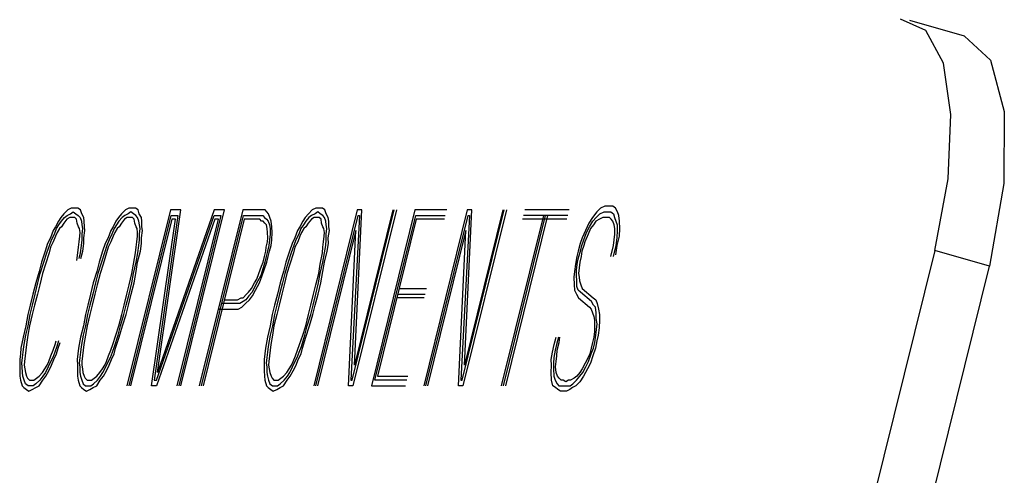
# Model space of a CAD drawing. Extents: x 990 to 4202, y -422 to 622.
# Tile 81 of 200: x 1476.356 to 1476.87, y -94.584 to -94.346. Entities that reach past the tile are written whole.
import ezdxf

# ---------------------------------------------------------------- set-up
doc = ezdxf.new("R2010")
doc.units = 0
doc.header["$MEASUREMENT"] = 0
doc.layers.add('SPILL-BUCKET', color=1, linetype='CONTINUOUS')

msp = doc.modelspace()

# ---------------------------------------------------------------- linework, layer by layer
at = {"layer": 'SPILL-BUCKET', "color": 8, "linetype": 'Continuous'}
for p, q in [((1476.829, -94.35173), (1476.81568, -94.34582)), ((1476.84915, -94.35479), (1476.82061, -94.34651)), ((1476.83808, -94.36886), (1476.829, -94.35173)), ((1476.84915, -94.35479), (1476.86271, -94.36733)), ((1476.86271, -94.36733), (1476.86987, -94.39411)), ((1476.84204, -94.39556), (1476.83808, -94.36886)), ((1476.84051, -94.42919), (1476.84204, -94.39556)), ((1476.86987, -94.39411), (1476.86968, -94.43157)), ((1476.83362, -94.46648), (1476.84051, -94.42919)), ((1476.86968, -94.43157), (1476.86216, -94.47475)), ((1476.38325, -94.4444), (1476.38147, -94.44538)), ((1476.3848, -94.4444), (1476.38325, -94.4444)), ((1476.38673, -94.4444), (1476.3848, -94.4444)), ((1476.38804, -94.44538), (1476.38673, -94.4444)), ((1476.41329, -94.4444), (1476.4115, -94.44538)), ((1476.41484, -94.4444), (1476.41329, -94.4444)), ((1476.41677, -94.4444), (1476.41484, -94.4444)), ((1476.41807, -94.44538), (1476.41677, -94.4444)), ((1476.51073, -94.4444), (1476.50894, -94.44538)), ((1476.51228, -94.4444), (1476.51073, -94.4444)), ((1476.51421, -94.4444), (1476.51228, -94.4444)), ((1476.51551, -94.44538), (1476.51421, -94.4444)), ((1476.65935, -94.4444), (1476.65733, -94.44635)), ((1476.66153, -94.44343), (1476.65935, -94.4444)), ((1476.66346, -94.44343), (1476.66153, -94.44343)), ((1476.66577, -94.44343), (1476.66346, -94.44343)), ((1476.66708, -94.4444), (1476.66577, -94.44343)), ((1476.66814, -94.44635), (1476.66708, -94.4444)), ((1476.3778, -94.44928), (1476.37655, -94.45123)), ((1476.37944, -94.44733), (1476.3778, -94.44928)), ((1476.37809, -94.45123), (1476.37973, -94.44928)), ((1476.38147, -94.44538), (1476.37944, -94.44733)), ((1476.37973, -94.44928), (1476.38113, -94.4483)), ((1476.38243, -94.44928), (1476.38103, -94.45025)), ((1476.38113, -94.4483), (1476.38292, -94.44733)), ((1476.38359, -94.44928), (1476.38243, -94.44928)), ((1476.38292, -94.44733), (1476.38432, -94.44635)), ((1476.38514, -94.44928), (1476.38359, -94.44928)), ((1476.38432, -94.44635), (1476.38562, -94.44733)), ((1476.38606, -94.45025), (1476.38514, -94.44928)), ((1476.38562, -94.44733), (1476.38693, -94.4483)), ((1476.38693, -94.4483), (1476.38784, -94.44928)), ((1476.38784, -94.44928), (1476.38852, -94.45123)), ((1476.38871, -94.44733), (1476.38804, -94.44538)), ((1476.38978, -94.44928), (1476.38871, -94.44733)), ((1476.39006, -94.45123), (1476.38978, -94.44928)), ((1476.40783, -94.44928), (1476.40658, -94.45123)), ((1476.40947, -94.44733), (1476.40783, -94.44928)), ((1476.40976, -94.44928), (1476.40812, -94.45123)), ((1476.4115, -94.44538), (1476.40947, -94.44733)), ((1476.41116, -94.4483), (1476.40976, -94.44928)), ((1476.41247, -94.44928), (1476.41107, -94.45025)), ((1476.41295, -94.44733), (1476.41116, -94.4483)), ((1476.43497, -94.44538), (1476.41228, -94.53703)), ((1476.41363, -94.44928), (1476.41247, -94.44928)), ((1476.41435, -94.44635), (1476.41295, -94.44733)), ((1476.41344, -94.53703), (1476.4354, -94.4483)), ((1476.41517, -94.44928), (1476.41363, -94.44928)), ((1476.41566, -94.44733), (1476.41435, -94.44635)), ((1476.41609, -94.45025), (1476.41517, -94.44928)), ((1476.41696, -94.4483), (1476.41566, -94.44733)), ((1476.41788, -94.44928), (1476.41696, -94.4483)), ((1476.41855, -94.45123), (1476.41788, -94.44928)), ((1476.41874, -94.44733), (1476.41807, -94.44538)), ((1476.41981, -94.44928), (1476.41874, -94.44733)), ((1476.4201, -94.45123), (1476.41981, -94.44928)), ((1476.43888, -94.4483), (1476.42652, -94.5341)), ((1476.42768, -94.5341), (1476.45781, -94.4483)), ((1476.45776, -94.44538), (1476.42826, -94.5302)), ((1476.42826, -94.5302), (1476.44038, -94.44538)), ((1476.44038, -94.44538), (1476.43497, -94.44538)), ((1476.4354, -94.4483), (1476.43888, -94.4483)), ((1476.46128, -94.4483), (1476.43932, -94.53703)), ((1476.44048, -94.53703), (1476.46317, -94.44538)), ((1476.47273, -94.44538), (1476.45004, -94.53703)), ((1476.4512, -94.53703), (1476.47316, -94.4483)), ((1476.46317, -94.44538), (1476.45776, -94.44538)), ((1476.45781, -94.4483), (1476.46128, -94.4483)), ((1476.48161, -94.44538), (1476.47273, -94.44538)), ((1476.47316, -94.4483), (1476.48089, -94.4483)), ((1476.48089, -94.4483), (1476.48205, -94.4483)), ((1476.48277, -94.44538), (1476.48161, -94.44538)), ((1476.48205, -94.4483), (1476.48321, -94.4483)), ((1476.48432, -94.44538), (1476.48277, -94.44538)), ((1476.48321, -94.4483), (1476.48412, -94.44928)), ((1476.48412, -94.44928), (1476.48504, -94.45025)), ((1476.48524, -94.44635), (1476.48432, -94.44538)), ((1476.48615, -94.44733), (1476.48524, -94.44635)), ((1476.48683, -94.44928), (1476.48615, -94.44733)), ((1476.4875, -94.45123), (1476.48683, -94.44928)), ((1476.50527, -94.44928), (1476.50402, -94.45123)), ((1476.50692, -94.44733), (1476.50527, -94.44928)), ((1476.5072, -94.44928), (1476.50556, -94.45123)), ((1476.50894, -94.44538), (1476.50692, -94.44733)), ((1476.5086, -94.4483), (1476.5072, -94.44928)), ((1476.50991, -94.44928), (1476.50851, -94.45025)), ((1476.51039, -94.44733), (1476.5086, -94.4483)), ((1476.53241, -94.44538), (1476.50972, -94.53703)), ((1476.51107, -94.44928), (1476.50991, -94.44928)), ((1476.51179, -94.44635), (1476.51039, -94.44733)), ((1476.51088, -94.53703), (1476.53284, -94.4483)), ((1476.51261, -94.44928), (1476.51107, -94.44928)), ((1476.5131, -94.44733), (1476.51179, -94.44635)), ((1476.51353, -94.45025), (1476.51261, -94.44928)), ((1476.5144, -94.4483), (1476.5131, -94.44733)), ((1476.51532, -94.44928), (1476.5144, -94.4483)), ((1476.51599, -94.45123), (1476.51532, -94.44928)), ((1476.51619, -94.44733), (1476.51551, -94.44538)), ((1476.51725, -94.44928), (1476.51619, -94.44733)), ((1476.51754, -94.45123), (1476.51725, -94.44928)), ((1476.53362, -94.4483), (1476.52899, -94.5341)), ((1476.52976, -94.5341), (1476.55172, -94.44538)), ((1476.55288, -94.44538), (1476.53019, -94.53703)), ((1476.53092, -94.5263), (1476.53473, -94.44538)), ((1476.55095, -94.44538), (1476.53092, -94.5263)), ((1476.53473, -94.44538), (1476.53241, -94.44538)), ((1476.53284, -94.4483), (1476.53362, -94.4483)), ((1476.56244, -94.44538), (1476.53976, -94.53703)), ((1476.54164, -94.5341), (1476.56288, -94.4483)), ((1476.57906, -94.44538), (1476.56244, -94.44538)), ((1476.56288, -94.4483), (1476.57833, -94.4483)), ((1476.58977, -94.44538), (1476.56708, -94.53703)), ((1476.56824, -94.53703), (1476.59021, -94.4483)), ((1476.59098, -94.4483), (1476.58635, -94.5341)), ((1476.58712, -94.5341), (1476.60909, -94.44538)), ((1476.61025, -94.44538), (1476.58756, -94.53703)), ((1476.60832, -94.44538), (1476.58828, -94.5263)), ((1476.58828, -94.5263), (1476.59209, -94.44538)), ((1476.59209, -94.44538), (1476.58977, -94.44538)), ((1476.59021, -94.4483), (1476.59098, -94.4483)), ((1476.62951, -94.4483), (1476.60755, -94.53703)), ((1476.60871, -94.53703), (1476.63067, -94.4483)), ((1476.60987, -94.53703), (1476.63183, -94.4483)), ((1476.64226, -94.4483), (1476.61908, -94.4483)), ((1476.64298, -94.44538), (1476.61981, -94.44538)), ((1476.65506, -94.44928), (1476.65317, -94.4522)), ((1476.65733, -94.44635), (1476.65506, -94.44928)), ((1476.65535, -94.45123), (1476.65699, -94.44928)), ((1476.65699, -94.44928), (1476.65901, -94.44733)), ((1476.66046, -94.44928), (1476.65868, -94.45025)), ((1476.65901, -94.44733), (1476.66119, -94.44635)), ((1476.66201, -94.44928), (1476.66046, -94.44928)), ((1476.66119, -94.44635), (1476.66273, -94.44635)), ((1476.66394, -94.44928), (1476.66201, -94.44928)), ((1476.66273, -94.44635), (1476.66466, -94.44635)), ((1476.66486, -94.45025), (1476.66394, -94.44928)), ((1476.66466, -94.44635), (1476.66597, -94.44733)), ((1476.66597, -94.44733), (1476.66664, -94.44928)), ((1476.66664, -94.44928), (1476.66732, -94.45123)), ((1476.66882, -94.4483), (1476.66814, -94.44635)), ((1476.66925, -94.45123), (1476.66882, -94.4483)), ((1476.37505, -94.45415), (1476.37379, -94.4561)), ((1476.37655, -94.45123), (1476.37505, -94.45415)), ((1476.37558, -94.45513), (1476.37683, -94.45318)), ((1476.37683, -94.45318), (1476.37809, -94.45123)), ((1476.37814, -94.45415), (1476.37713, -94.45513)), ((1476.37939, -94.4522), (1476.37814, -94.45415)), ((1476.38103, -94.45025), (1476.37939, -94.4522)), ((1476.38635, -94.4522), (1476.38606, -94.45025)), ((1476.38702, -94.45415), (1476.38635, -94.4522)), ((1476.38755, -94.45513), (1476.38702, -94.45415)), ((1476.38852, -94.45123), (1476.38881, -94.45318)), ((1476.38881, -94.45318), (1476.3891, -94.45513)), ((1476.39011, -94.45415), (1476.39006, -94.45123)), ((1476.3904, -94.4561), (1476.39011, -94.45415)), ((1476.40508, -94.45415), (1476.40383, -94.4561)), ((1476.40658, -94.45123), (1476.40508, -94.45415)), ((1476.40687, -94.45318), (1476.40561, -94.45513)), ((1476.40812, -94.45123), (1476.40687, -94.45318)), ((1476.40817, -94.45415), (1476.40716, -94.45513)), ((1476.40943, -94.4522), (1476.40817, -94.45415)), ((1476.41107, -94.45025), (1476.40943, -94.4522)), ((1476.4357, -94.45025), (1476.41421, -94.53703)), ((1476.41638, -94.4522), (1476.41609, -94.45025)), ((1476.41706, -94.45415), (1476.41638, -94.4522)), ((1476.41759, -94.45513), (1476.41706, -94.45415)), ((1476.41884, -94.45318), (1476.41855, -94.45123)), ((1476.41913, -94.45513), (1476.41884, -94.45318)), ((1476.42015, -94.45415), (1476.4201, -94.45123)), ((1476.42044, -94.4561), (1476.42015, -94.45415)), ((1476.42503, -94.53703), (1476.43763, -94.45025)), ((1476.4581, -94.45025), (1476.42773, -94.53703)), ((1476.43763, -94.45025), (1476.4357, -94.45025)), ((1476.43855, -94.53703), (1476.46003, -94.45025)), ((1476.47345, -94.45025), (1476.45197, -94.53703)), ((1476.46003, -94.45025), (1476.4581, -94.45025)), ((1476.48041, -94.45025), (1476.47345, -94.45025)), ((1476.48157, -94.45025), (1476.48041, -94.45025)), ((1476.48248, -94.45123), (1476.48157, -94.45025)), ((1476.48326, -94.45123), (1476.48248, -94.45123)), ((1476.48417, -94.4522), (1476.48326, -94.45123)), ((1476.48509, -94.45318), (1476.48417, -94.4522)), ((1476.48504, -94.45025), (1476.48596, -94.45123)), ((1476.48538, -94.45513), (1476.48509, -94.45318)), ((1476.48596, -94.45123), (1476.48664, -94.45318)), ((1476.48664, -94.45318), (1476.48692, -94.45513)), ((1476.48794, -94.45415), (1476.4875, -94.45123)), ((1476.48799, -94.45707), (1476.48794, -94.45415)), ((1476.50252, -94.45415), (1476.50127, -94.4561)), ((1476.50402, -94.45123), (1476.50252, -94.45415)), ((1476.50431, -94.45318), (1476.50305, -94.45513)), ((1476.50556, -94.45123), (1476.50431, -94.45318)), ((1476.50561, -94.45415), (1476.5046, -94.45513)), ((1476.50687, -94.4522), (1476.50561, -94.45415)), ((1476.50851, -94.45025), (1476.50687, -94.4522)), ((1476.51382, -94.4522), (1476.51353, -94.45025)), ((1476.5145, -94.45415), (1476.51382, -94.4522)), ((1476.51503, -94.45513), (1476.5145, -94.45415)), ((1476.51628, -94.45318), (1476.51599, -94.45123)), ((1476.51657, -94.45513), (1476.51628, -94.45318)), ((1476.51759, -94.45415), (1476.51754, -94.45123)), ((1476.51788, -94.4561), (1476.51759, -94.45415)), ((1476.56317, -94.45025), (1476.54289, -94.53215)), ((1476.57785, -94.45025), (1476.56317, -94.45025)), ((1476.64178, -94.45025), (1476.6186, -94.45025)), ((1476.65317, -94.4522), (1476.65143, -94.4561)), ((1476.65197, -94.45707), (1476.65346, -94.45415)), ((1476.65346, -94.45415), (1476.65535, -94.45123)), ((1476.65564, -94.45318), (1476.65399, -94.45513)), ((1476.65689, -94.45123), (1476.65564, -94.45318)), ((1476.65868, -94.45025), (1476.65689, -94.45123)), ((1476.66577, -94.45123), (1476.66486, -94.45025)), ((1476.66645, -94.45318), (1476.66577, -94.45123)), ((1476.66674, -94.45513), (1476.66645, -94.45318)), ((1476.66732, -94.45123), (1476.668, -94.45318)), ((1476.668, -94.45318), (1476.66804, -94.4561)), ((1476.66944, -94.45513), (1476.66925, -94.45123)), ((1476.37244, -94.46), (1476.37095, -94.46292)), ((1476.37379, -94.4561), (1476.37244, -94.46)), ((1476.37297, -94.46098), (1476.37447, -94.45805)), ((1476.375, -94.45903), (1476.37389, -94.46195)), ((1476.37447, -94.45805), (1476.37558, -94.45513)), ((1476.37587, -94.45707), (1476.375, -94.45903)), ((1476.37713, -94.45513), (1476.37587, -94.45707)), ((1476.38741, -94.46195), (1476.38775, -94.45903)), ((1476.38784, -94.45707), (1476.38755, -94.45513)), ((1476.38775, -94.45903), (1476.38784, -94.45707)), ((1476.3891, -94.45513), (1476.38876, -94.45805)), ((1476.38876, -94.45805), (1476.38881, -94.46098)), ((1476.38982, -94.46), (1476.3904, -94.4561)), ((1476.38987, -94.46292), (1476.38982, -94.46)), ((1476.40247, -94.46), (1476.40098, -94.46292)), ((1476.40383, -94.4561), (1476.40247, -94.46)), ((1476.4045, -94.45805), (1476.40301, -94.46098)), ((1476.40503, -94.45903), (1476.40392, -94.46195)), ((1476.40561, -94.45513), (1476.4045, -94.45805)), ((1476.4059, -94.45707), (1476.40503, -94.45903)), ((1476.40716, -94.45513), (1476.4059, -94.45707)), ((1476.41744, -94.46195), (1476.41778, -94.45903)), ((1476.41788, -94.45707), (1476.41759, -94.45513)), ((1476.41778, -94.45903), (1476.41788, -94.45707)), ((1476.41879, -94.45805), (1476.41913, -94.45513)), ((1476.41884, -94.46098), (1476.41879, -94.45805)), ((1476.41986, -94.46), (1476.42044, -94.4561)), ((1476.41991, -94.46292), (1476.41986, -94.46)), ((1476.48567, -94.45707), (1476.48538, -94.45513)), ((1476.48562, -94.46195), (1476.48572, -94.46)), ((1476.48572, -94.46), (1476.48567, -94.45707)), ((1476.48697, -94.45805), (1476.48664, -94.46098)), ((1476.48692, -94.45513), (1476.48697, -94.45805)), ((1476.48779, -94.46098), (1476.48799, -94.45707)), ((1476.49992, -94.46), (1476.49842, -94.46292)), ((1476.50127, -94.4561), (1476.49992, -94.46)), ((1476.50194, -94.45805), (1476.50045, -94.46098)), ((1476.50247, -94.45903), (1476.50136, -94.46195)), ((1476.50305, -94.45513), (1476.50194, -94.45805)), ((1476.50334, -94.45707), (1476.50247, -94.45903)), ((1476.5046, -94.45513), (1476.50334, -94.45707)), ((1476.53169, -94.4561), (1476.51165, -94.53703)), ((1476.51488, -94.46195), (1476.51522, -94.45903)), ((1476.51532, -94.45707), (1476.51503, -94.45513)), ((1476.51522, -94.45903), (1476.51532, -94.45707)), ((1476.51623, -94.45805), (1476.51657, -94.45513)), ((1476.51628, -94.46098), (1476.51623, -94.45805)), ((1476.5173, -94.46), (1476.51788, -94.4561)), ((1476.51735, -94.46292), (1476.5173, -94.46)), ((1476.52788, -94.53703), (1476.53169, -94.4561)), ((1476.58905, -94.4561), (1476.56902, -94.53703)), ((1476.58524, -94.53703), (1476.58905, -94.4561)), ((1476.6497, -94.46), (1476.64859, -94.46292)), ((1476.65143, -94.4561), (1476.6497, -94.46)), ((1476.65061, -94.46098), (1476.65197, -94.45707)), ((1476.65288, -94.45805), (1476.65115, -94.46195)), ((1476.65399, -94.45513), (1476.65288, -94.45805)), ((1476.66645, -94.46098), (1476.66679, -94.45805)), ((1476.66679, -94.45805), (1476.66674, -94.45513)), ((1476.66785, -94.46), (1476.66727, -94.4639)), ((1476.66804, -94.4561), (1476.66785, -94.46)), ((1476.66804, -94.4639), (1476.66925, -94.45903)), ((1476.66925, -94.45903), (1476.66944, -94.45513)), ((1476.37095, -94.46292), (1476.36959, -94.46683)), ((1476.37051, -94.4678), (1476.37186, -94.4639)), ((1476.37239, -94.46488), (1476.37167, -94.4678)), ((1476.37186, -94.4639), (1476.37297, -94.46098)), ((1476.37389, -94.46195), (1476.37239, -94.46488)), ((1476.38673, -94.4678), (1476.38707, -94.46488)), ((1476.38707, -94.46488), (1476.38741, -94.46195)), ((1476.38847, -94.4639), (1476.38789, -94.4678)), ((1476.38881, -94.46098), (1476.38847, -94.4639)), ((1476.38929, -94.46683), (1476.38987, -94.46292)), ((1476.40098, -94.46292), (1476.39963, -94.46683)), ((1476.40189, -94.4639), (1476.40054, -94.4678)), ((1476.40243, -94.46488), (1476.4017, -94.4678)), ((1476.40301, -94.46098), (1476.40189, -94.4639)), ((1476.40392, -94.46195), (1476.40243, -94.46488)), ((1476.41677, -94.4678), (1476.41711, -94.46488)), ((1476.41711, -94.46488), (1476.41744, -94.46195)), ((1476.41793, -94.4678), (1476.41851, -94.4639)), ((1476.41851, -94.4639), (1476.41884, -94.46098)), ((1476.41933, -94.46683), (1476.41991, -94.46292)), ((1476.4848, -94.46683), (1476.4849, -94.46488)), ((1476.4849, -94.46488), (1476.48562, -94.46195)), ((1476.4863, -94.4639), (1476.48557, -94.46683)), ((1476.48664, -94.46098), (1476.4863, -94.4639)), ((1476.48673, -94.46683), (1476.48746, -94.4639)), ((1476.48746, -94.4639), (1476.48779, -94.46098)), ((1476.49842, -94.46292), (1476.49707, -94.46683)), ((1476.49934, -94.4639), (1476.49798, -94.4678)), ((1476.49987, -94.46488), (1476.49914, -94.4678)), ((1476.50045, -94.46098), (1476.49934, -94.4639)), ((1476.50136, -94.46195), (1476.49987, -94.46488)), ((1476.51421, -94.4678), (1476.51455, -94.46488)), ((1476.51455, -94.46488), (1476.51488, -94.46195)), ((1476.51537, -94.4678), (1476.51595, -94.4639)), ((1476.51595, -94.4639), (1476.51628, -94.46098)), ((1476.51677, -94.46683), (1476.51735, -94.46292)), ((1476.64859, -94.46292), (1476.64762, -94.46683)), ((1476.64878, -94.46683), (1476.6495, -94.4639)), ((1476.6495, -94.4639), (1476.65061, -94.46098)), ((1476.65066, -94.4639), (1476.64955, -94.46683)), ((1476.65115, -94.46195), (1476.65066, -94.4639)), ((1476.66466, -94.46975), (1476.66611, -94.4639)), ((1476.66727, -94.4639), (1476.66582, -94.46975)), ((1476.66611, -94.4639), (1476.66645, -94.46098)), ((1476.66722, -94.46878), (1476.66804, -94.4639)), ((1476.36959, -94.46683), (1476.36776, -94.47268)), ((1476.36892, -94.47268), (1476.37051, -94.4678)), ((1476.37167, -94.4678), (1476.36983, -94.47365)), ((1476.38615, -94.4717), (1476.38673, -94.4678)), ((1476.38789, -94.4678), (1476.38717, -94.47073)), ((1476.38833, -94.47073), (1476.38929, -94.46683)), ((1476.39963, -94.46683), (1476.39779, -94.47268)), ((1476.40054, -94.4678), (1476.39895, -94.47268)), ((1476.4017, -94.4678), (1476.39987, -94.47365)), ((1476.41571, -94.47365), (1476.41677, -94.4678)), ((1476.41711, -94.47268), (1476.41793, -94.4678)), ((1476.41788, -94.47268), (1476.41933, -94.46683)), ((1476.48335, -94.47268), (1476.48408, -94.46975)), ((1476.48408, -94.46975), (1476.4848, -94.46683)), ((1476.48485, -94.46975), (1476.48413, -94.47268)), ((1476.48557, -94.46683), (1476.48485, -94.46975)), ((1476.48529, -94.47268), (1476.48601, -94.46975)), ((1476.48601, -94.46975), (1476.48673, -94.46683)), ((1476.49707, -94.46683), (1476.49523, -94.47268)), ((1476.49798, -94.4678), (1476.49639, -94.47268)), ((1476.49914, -94.4678), (1476.49731, -94.47365)), ((1476.51315, -94.47365), (1476.51421, -94.4678)), ((1476.51455, -94.47268), (1476.51537, -94.4678)), ((1476.51532, -94.47268), (1476.51677, -94.46683)), ((1476.6469, -94.46975), (1476.64632, -94.47365)), ((1476.64762, -94.46683), (1476.6469, -94.46975)), ((1476.64733, -94.47268), (1476.64806, -94.46975)), ((1476.64806, -94.46975), (1476.64878, -94.46683)), ((1476.64921, -94.46975), (1476.64849, -94.47268)), ((1476.64955, -94.46683), (1476.64921, -94.46975)), ((1476.83362, -94.46648), (1476.6544, -95.19043)), ((1476.86216, -94.47475), (1476.83362, -94.46648)), ((1476.36776, -94.47268), (1476.36655, -94.47755)), ((1476.36708, -94.47853), (1476.36892, -94.47268)), ((1476.36983, -94.47365), (1476.36824, -94.47853)), ((1476.39779, -94.47268), (1476.39658, -94.47755)), ((1476.39895, -94.47268), (1476.39712, -94.47853)), ((1476.39987, -94.47365), (1476.39828, -94.47853)), ((1476.41489, -94.47853), (1476.41571, -94.47365)), ((1476.41566, -94.47853), (1476.41711, -94.47268)), ((1476.41706, -94.47755), (1476.41788, -94.47268)), ((1476.48113, -94.47853), (1476.48249, -94.47463)), ((1476.48249, -94.47463), (1476.48335, -94.47268)), ((1476.48413, -94.47268), (1476.4834, -94.4756)), ((1476.48393, -94.47658), (1476.48529, -94.47268)), ((1476.49523, -94.47268), (1476.49402, -94.47755)), ((1476.49639, -94.47268), (1476.49456, -94.47853)), ((1476.49731, -94.47365), (1476.49572, -94.47853)), ((1476.51233, -94.47853), (1476.51315, -94.47365)), ((1476.5131, -94.47853), (1476.51455, -94.47268)), ((1476.5145, -94.47755), (1476.51532, -94.47268)), ((1476.64632, -94.47365), (1476.64574, -94.47755)), ((1476.64675, -94.47658), (1476.64733, -94.47268)), ((1476.64849, -94.47268), (1476.64815, -94.4756)), ((1476.68294, -95.19871), (1476.86216, -94.47475)), ((1476.36655, -94.47755), (1476.36472, -94.4834)), ((1476.36587, -94.4834), (1476.36708, -94.47853)), ((1476.36824, -94.47853), (1476.36679, -94.48438)), ((1476.39658, -94.47755), (1476.39475, -94.4834)), ((1476.39712, -94.47853), (1476.39591, -94.4834)), ((1476.39828, -94.47853), (1476.39683, -94.48438)), ((1476.41344, -94.48438), (1476.41489, -94.47853)), ((1476.41484, -94.4834), (1476.41566, -94.47853)), ((1476.41599, -94.4834), (1476.41706, -94.47755)), ((1476.48002, -94.48145), (1476.48113, -94.47853)), ((1476.48205, -94.4795), (1476.48055, -94.48243)), ((1476.48147, -94.4834), (1476.48282, -94.4795)), ((1476.4834, -94.4756), (1476.48205, -94.4795)), ((1476.48282, -94.4795), (1476.48393, -94.47658)), ((1476.49402, -94.47755), (1476.49219, -94.4834)), ((1476.49456, -94.47853), (1476.49335, -94.4834)), ((1476.49572, -94.47853), (1476.49427, -94.48438)), ((1476.51088, -94.48438), (1476.51233, -94.47853)), ((1476.51228, -94.4834), (1476.5131, -94.47853)), ((1476.51344, -94.4834), (1476.5145, -94.47755)), ((1476.64574, -94.47755), (1476.6454, -94.48048)), ((1476.6454, -94.48048), (1476.64559, -94.48438)), ((1476.6468, -94.4795), (1476.64675, -94.47658)), ((1476.64685, -94.48243), (1476.6468, -94.4795)), ((1476.64815, -94.4756), (1476.64781, -94.47853)), ((1476.64781, -94.47853), (1476.64811, -94.48048)), ((1476.64811, -94.48048), (1476.64839, -94.48243)), ((1476.36472, -94.4834), (1476.36327, -94.48925)), ((1476.36443, -94.48925), (1476.36587, -94.4834)), ((1476.36679, -94.48438), (1476.36559, -94.48925)), ((1476.39475, -94.4834), (1476.3933, -94.48925)), ((1476.39591, -94.4834), (1476.39446, -94.48925)), ((1476.39683, -94.48438), (1476.39562, -94.48925)), ((1476.41223, -94.48925), (1476.41344, -94.48438)), ((1476.41339, -94.48925), (1476.41484, -94.4834)), ((1476.41455, -94.48925), (1476.41599, -94.4834)), ((1476.47727, -94.48633), (1476.47877, -94.4834)), ((1476.47906, -94.48535), (1476.47756, -94.48828)), ((1476.47877, -94.4834), (1476.48002, -94.48145)), ((1476.48055, -94.48243), (1476.47906, -94.48535)), ((1476.47935, -94.4873), (1476.48147, -94.4834)), ((1476.49219, -94.4834), (1476.49074, -94.48925)), ((1476.49335, -94.4834), (1476.4919, -94.48925)), ((1476.49427, -94.48438), (1476.49306, -94.48925)), ((1476.50967, -94.48925), (1476.51088, -94.48438)), ((1476.51083, -94.48925), (1476.51228, -94.4834)), ((1476.51199, -94.48925), (1476.51344, -94.4834)), ((1476.64559, -94.48438), (1476.64564, -94.4873)), ((1476.6469, -94.48535), (1476.64685, -94.48243)), ((1476.64757, -94.4873), (1476.6469, -94.48535)), ((1476.64839, -94.48243), (1476.64907, -94.48438)), ((1476.64907, -94.48438), (1476.64975, -94.48633)), ((1476.36327, -94.48925), (1476.36182, -94.4951)), ((1476.36298, -94.4951), (1476.36443, -94.48925)), ((1476.36559, -94.48925), (1476.36414, -94.4951)), ((1476.3933, -94.48925), (1476.39185, -94.4951)), ((1476.39446, -94.48925), (1476.39301, -94.4951)), ((1476.39562, -94.48925), (1476.39417, -94.4951)), ((1476.41078, -94.4951), (1476.41223, -94.48925)), ((1476.41194, -94.4951), (1476.41339, -94.48925)), ((1476.4131, -94.4951), (1476.41455, -94.48925)), ((1476.47297, -94.4912), (1476.47461, -94.48925)), ((1476.47592, -94.49023), (1476.47428, -94.49218)), ((1476.47461, -94.48925), (1476.47563, -94.48828)), ((1476.47563, -94.48828), (1476.47727, -94.48633)), ((1476.47756, -94.48828), (1476.47592, -94.49023)), ((1476.47621, -94.49218), (1476.47785, -94.49023)), ((1476.47785, -94.49023), (1476.47935, -94.4873)), ((1476.49074, -94.48925), (1476.48929, -94.4951)), ((1476.4919, -94.48925), (1476.49045, -94.4951)), ((1476.49306, -94.48925), (1476.49161, -94.4951)), ((1476.50822, -94.4951), (1476.50967, -94.48925)), ((1476.50938, -94.4951), (1476.51083, -94.48925)), ((1476.51054, -94.4951), (1476.51199, -94.48925)), ((1476.55351, -94.48925), (1476.56781, -94.48925)), ((1476.55424, -94.48633), (1476.56853, -94.48633)), ((1476.64564, -94.4873), (1476.64671, -94.48925)), ((1476.64671, -94.48925), (1476.64777, -94.4912)), ((1476.64888, -94.48828), (1476.64757, -94.4873)), ((1476.65462, -94.49315), (1476.64888, -94.48828)), ((1476.64975, -94.48633), (1476.65549, -94.4912)), ((1476.36182, -94.4951), (1476.36061, -94.49998)), ((1476.36177, -94.49998), (1476.36298, -94.4951)), ((1476.36414, -94.4951), (1476.36293, -94.49998)), ((1476.39185, -94.4951), (1476.39065, -94.49998)), ((1476.39301, -94.4951), (1476.39181, -94.49998)), ((1476.39417, -94.4951), (1476.39296, -94.49998)), ((1476.40957, -94.49998), (1476.41078, -94.4951)), ((1476.41073, -94.49998), (1476.41194, -94.4951)), ((1476.41189, -94.49998), (1476.4131, -94.4951)), ((1476.46954, -94.49413), (1476.46182, -94.49413)), ((1476.46308, -94.49218), (1476.47003, -94.49218)), ((1476.47109, -94.49413), (1476.46954, -94.49413)), ((1476.47003, -94.49218), (1476.47181, -94.4912)), ((1476.47288, -94.49315), (1476.47109, -94.49413)), ((1476.47181, -94.4912), (1476.47297, -94.4912)), ((1476.47215, -94.49608), (1476.47418, -94.49413)), ((1476.47428, -94.49218), (1476.47288, -94.49315)), ((1476.47418, -94.49413), (1476.47621, -94.49218)), ((1476.48929, -94.4951), (1476.48809, -94.49998)), ((1476.49045, -94.4951), (1476.48924, -94.49998)), ((1476.49161, -94.4951), (1476.4904, -94.49998)), ((1476.50702, -94.49998), (1476.50822, -94.4951)), ((1476.50818, -94.49998), (1476.50938, -94.4951)), ((1476.50933, -94.49998), (1476.51054, -94.4951)), ((1476.56732, -94.4912), (1476.55303, -94.4912)), ((1476.64777, -94.4912), (1476.65351, -94.49608)), ((1476.65568, -94.4951), (1476.65462, -94.49315)), ((1476.65549, -94.4912), (1476.6568, -94.49218)), ((1476.6566, -94.49608), (1476.65568, -94.4951)), ((1476.6568, -94.49218), (1476.65747, -94.49413)), ((1476.65747, -94.49413), (1476.65829, -94.49705)), ((1476.36061, -94.49998), (1476.35955, -94.50583)), ((1476.36071, -94.50583), (1476.36177, -94.49998)), ((1476.36293, -94.49998), (1476.36148, -94.50583)), ((1476.39065, -94.49998), (1476.38958, -94.50583)), ((1476.39181, -94.49998), (1476.39074, -94.50583)), ((1476.39296, -94.49998), (1476.39152, -94.50583)), ((1476.40813, -94.50583), (1476.40957, -94.49998)), ((1476.4089, -94.50583), (1476.41073, -94.49998)), ((1476.41006, -94.50583), (1476.41189, -94.49998)), ((1476.45994, -94.49705), (1476.46882, -94.49705)), ((1476.46882, -94.49705), (1476.47037, -94.49705)), ((1476.47037, -94.49705), (1476.47215, -94.49608)), ((1476.48809, -94.49998), (1476.48702, -94.50583)), ((1476.48924, -94.49998), (1476.48818, -94.50583)), ((1476.4904, -94.49998), (1476.48896, -94.50583)), ((1476.50557, -94.50583), (1476.50702, -94.49998)), ((1476.50634, -94.50583), (1476.50818, -94.49998)), ((1476.5075, -94.50583), (1476.50933, -94.49998)), ((1476.65351, -94.49608), (1476.65443, -94.49705)), ((1476.65443, -94.49705), (1476.65511, -94.499)), ((1476.65511, -94.499), (1476.65578, -94.50095)), ((1476.65578, -94.50095), (1476.65607, -94.5029)), ((1476.65704, -94.499), (1476.6566, -94.49608)), ((1476.65709, -94.50193), (1476.65704, -94.499)), ((1476.65829, -94.49705), (1476.65873, -94.49998)), ((1476.65873, -94.49998), (1476.65878, -94.5029)), ((1476.35955, -94.50583), (1476.3581, -94.51168)), ((1476.3595, -94.5107), (1476.36071, -94.50583)), ((1476.36148, -94.50583), (1476.36066, -94.5107)), ((1476.38958, -94.50583), (1476.38814, -94.51168)), ((1476.39074, -94.50583), (1476.38954, -94.5107)), ((1476.39152, -94.50583), (1476.3907, -94.5107)), ((1476.40653, -94.5107), (1476.40813, -94.50583)), ((1476.40769, -94.5107), (1476.4089, -94.50583)), ((1476.40822, -94.51168), (1476.41006, -94.50583)), ((1476.48702, -94.50583), (1476.48558, -94.51168)), ((1476.48818, -94.50583), (1476.48698, -94.5107)), ((1476.48896, -94.50583), (1476.48814, -94.5107)), ((1476.50397, -94.5107), (1476.50557, -94.50583)), ((1476.50513, -94.5107), (1476.50634, -94.50583)), ((1476.50566, -94.51168), (1476.5075, -94.50583)), ((1476.65607, -94.5029), (1476.65612, -94.50583)), ((1476.65612, -94.50583), (1476.65617, -94.50875)), ((1476.65752, -94.50485), (1476.65709, -94.50193)), ((1476.65718, -94.50778), (1476.65752, -94.50485)), ((1476.65878, -94.5029), (1476.65858, -94.5068)), ((1476.35844, -94.51655), (1476.3595, -94.5107)), ((1476.36066, -94.5107), (1476.35984, -94.51558)), ((1476.38954, -94.5107), (1476.38848, -94.51655)), ((1476.3907, -94.5107), (1476.38988, -94.51558)), ((1476.40494, -94.51558), (1476.40653, -94.5107)), ((1476.40586, -94.51655), (1476.40769, -94.5107)), ((1476.48698, -94.5107), (1476.48592, -94.51655)), ((1476.48814, -94.5107), (1476.48732, -94.51558)), ((1476.50238, -94.51558), (1476.50397, -94.5107)), ((1476.5033, -94.51655), (1476.50513, -94.5107)), ((1476.65617, -94.50875), (1476.65583, -94.51168)), ((1476.65627, -94.5146), (1476.65685, -94.5107)), ((1476.65685, -94.5107), (1476.65718, -94.50778)), ((1476.65801, -94.5107), (1476.65728, -94.51363)), ((1476.65858, -94.5068), (1476.65801, -94.5107)), ((1476.3581, -94.51168), (1476.35704, -94.51753)), ((1476.3581, -94.51948), (1476.35844, -94.51655)), ((1476.35984, -94.51558), (1476.3595, -94.5185)), ((1476.3738, -94.5185), (1476.37491, -94.51558)), ((1476.37582, -94.51655), (1476.37471, -94.51948)), ((1476.37491, -94.51558), (1476.37539, -94.51363)), ((1476.37655, -94.51363), (1476.37582, -94.51655)), ((1476.37635, -94.51753), (1476.37747, -94.5146)), ((1476.38814, -94.51168), (1476.38708, -94.51753)), ((1476.38848, -94.51655), (1476.38814, -94.51948)), ((1476.38988, -94.51558), (1476.38954, -94.5185)), ((1476.40383, -94.5185), (1476.40494, -94.51558)), ((1476.40475, -94.51948), (1476.40586, -94.51655)), ((1476.40639, -94.51753), (1476.40822, -94.51168)), ((1476.48558, -94.51168), (1476.48452, -94.51753)), ((1476.48592, -94.51655), (1476.48558, -94.51948)), ((1476.48732, -94.51558), (1476.48698, -94.5185)), ((1476.50127, -94.5185), (1476.50238, -94.51558)), ((1476.50219, -94.51948), (1476.5033, -94.51655)), ((1476.50383, -94.51753), (1476.50566, -94.51168)), ((1476.6342, -94.51948), (1476.63517, -94.51558)), ((1476.63517, -94.51558), (1476.63613, -94.51168)), ((1476.63633, -94.51558), (1476.6356, -94.5185)), ((1476.63729, -94.51168), (1476.63633, -94.51558)), ((1476.63676, -94.5185), (1476.63773, -94.5146)), ((1476.63773, -94.5146), (1476.63806, -94.51168)), ((1476.65511, -94.5146), (1476.65438, -94.51753)), ((1476.65583, -94.51168), (1476.65511, -94.5146)), ((1476.65554, -94.51753), (1476.65627, -94.5146)), ((1476.65728, -94.51363), (1476.6567, -94.51753)), ((1476.3567, -94.52045), (1476.35637, -94.52338)), ((1476.35704, -94.51753), (1476.3567, -94.52045)), ((1476.35777, -94.5224), (1476.3581, -94.51948)), ((1476.35917, -94.52143), (1476.35883, -94.52435)), ((1476.3595, -94.5185), (1476.35917, -94.52143)), ((1476.37157, -94.52435), (1476.37269, -94.52143)), ((1476.37269, -94.52143), (1476.3738, -94.5185)), ((1476.37471, -94.51948), (1476.3736, -94.5224)), ((1476.37413, -94.52338), (1476.37563, -94.52045)), ((1476.37563, -94.52045), (1476.37635, -94.51753)), ((1476.38674, -94.52045), (1476.3864, -94.52338)), ((1476.38708, -94.51753), (1476.38674, -94.52045)), ((1476.38814, -94.51948), (1476.3878, -94.5224)), ((1476.3892, -94.52143), (1476.38886, -94.52435)), ((1476.38954, -94.5185), (1476.3892, -94.52143)), ((1476.40161, -94.52435), (1476.40272, -94.52143)), ((1476.40272, -94.52143), (1476.40383, -94.5185)), ((1476.40364, -94.5224), (1476.40475, -94.51948)), ((1476.40417, -94.52338), (1476.40566, -94.52045)), ((1476.40566, -94.52045), (1476.40639, -94.51753)), ((1476.48418, -94.52045), (1476.48384, -94.52338)), ((1476.48452, -94.51753), (1476.48418, -94.52045)), ((1476.48558, -94.51948), (1476.48524, -94.5224)), ((1476.48664, -94.52143), (1476.4863, -94.52435)), ((1476.48698, -94.5185), (1476.48664, -94.52143)), ((1476.49905, -94.52435), (1476.50016, -94.52143)), ((1476.50016, -94.52143), (1476.50127, -94.5185)), ((1476.50108, -94.5224), (1476.50219, -94.51948)), ((1476.50161, -94.52338), (1476.5031, -94.52045)), ((1476.5031, -94.52045), (1476.50383, -94.51753)), ((1476.63362, -94.52338), (1476.6342, -94.51948)), ((1476.6356, -94.5185), (1476.63502, -94.5224)), ((1476.63608, -94.52435), (1476.63642, -94.52143)), ((1476.63642, -94.52143), (1476.63676, -94.5185)), ((1476.65366, -94.52045), (1476.65279, -94.5224)), ((1476.65308, -94.52435), (1476.65443, -94.52045)), ((1476.65438, -94.51753), (1476.65366, -94.52045)), ((1476.65535, -94.52143), (1476.654, -94.52533)), ((1476.65443, -94.52045), (1476.65554, -94.51753)), ((1476.6567, -94.51753), (1476.65535, -94.52143)), ((1476.35637, -94.52338), (1476.35642, -94.5263)), ((1476.35642, -94.5263), (1476.35646, -94.52923)), ((1476.35743, -94.52533), (1476.35777, -94.5224)), ((1476.35772, -94.52728), (1476.35743, -94.52533)), ((1476.35883, -94.52435), (1476.35873, -94.5263)), ((1476.35873, -94.5263), (1476.35902, -94.52825)), ((1476.36945, -94.52825), (1476.37071, -94.5263)), ((1476.37071, -94.5263), (1476.37157, -94.52435)), ((1476.37211, -94.52533), (1476.37124, -94.52728)), ((1476.37153, -94.52923), (1476.37302, -94.5263)), ((1476.3736, -94.5224), (1476.37211, -94.52533)), ((1476.37302, -94.5263), (1476.37413, -94.52338)), ((1476.3864, -94.52338), (1476.38645, -94.5263)), ((1476.38645, -94.5263), (1476.3865, -94.52923)), ((1476.3878, -94.5224), (1476.38746, -94.52533)), ((1476.38746, -94.52533), (1476.38775, -94.52728)), ((1476.38886, -94.52435), (1476.38877, -94.5263)), ((1476.38877, -94.5263), (1476.38905, -94.52825)), ((1476.39948, -94.52825), (1476.40074, -94.5263)), ((1476.40074, -94.5263), (1476.40161, -94.52435)), ((1476.40127, -94.52728), (1476.40214, -94.52533)), ((1476.40156, -94.52923), (1476.40306, -94.5263)), ((1476.40214, -94.52533), (1476.40364, -94.5224)), ((1476.40306, -94.5263), (1476.40417, -94.52338)), ((1476.48384, -94.52338), (1476.48389, -94.5263)), ((1476.48389, -94.5263), (1476.48394, -94.52923)), ((1476.48524, -94.5224), (1476.4849, -94.52533)), ((1476.4849, -94.52533), (1476.48519, -94.52728)), ((1476.4863, -94.52435), (1476.48621, -94.5263)), ((1476.48621, -94.5263), (1476.48649, -94.52825)), ((1476.49692, -94.52825), (1476.49818, -94.5263)), ((1476.49818, -94.5263), (1476.49905, -94.52435)), ((1476.49871, -94.52728), (1476.49958, -94.52533)), ((1476.499, -94.52923), (1476.5005, -94.5263)), ((1476.49958, -94.52533), (1476.50108, -94.5224)), ((1476.5005, -94.5263), (1476.50161, -94.52338)), ((1476.63348, -94.5302), (1476.63367, -94.5263)), ((1476.63367, -94.5263), (1476.63362, -94.52338)), ((1476.63502, -94.5224), (1476.63468, -94.52533)), ((1476.63468, -94.52533), (1476.63473, -94.52825)), ((1476.63575, -94.52728), (1476.63608, -94.52435)), ((1476.65129, -94.52533), (1476.6498, -94.52825)), ((1476.65279, -94.5224), (1476.65129, -94.52533)), ((1476.65158, -94.52728), (1476.65308, -94.52435)), ((1476.654, -94.52533), (1476.6525, -94.52825)), ((1476.35646, -94.52923), (1476.35651, -94.53215)), ((1476.35777, -94.5302), (1476.35772, -94.52728)), ((1476.35806, -94.53215), (1476.35777, -94.5302)), ((1476.35902, -94.52825), (1476.35931, -94.5302)), ((1476.35931, -94.5302), (1476.35999, -94.53215)), ((1476.36655, -94.53215), (1476.3682, -94.5302)), ((1476.3682, -94.5302), (1476.36945, -94.52825)), ((1476.36974, -94.5302), (1476.36849, -94.53215)), ((1476.37124, -94.52728), (1476.36974, -94.5302)), ((1476.37003, -94.53215), (1476.37153, -94.52923)), ((1476.3865, -94.52923), (1476.38655, -94.53215)), ((1476.38775, -94.52728), (1476.3878, -94.5302)), ((1476.3878, -94.5302), (1476.38809, -94.53215)), ((1476.38905, -94.52825), (1476.38935, -94.5302)), ((1476.38935, -94.5302), (1476.39002, -94.53215)), ((1476.39659, -94.53215), (1476.39823, -94.5302)), ((1476.39823, -94.5302), (1476.39948, -94.52825)), ((1476.39852, -94.53215), (1476.39978, -94.5302)), ((1476.39978, -94.5302), (1476.40127, -94.52728)), ((1476.40006, -94.53215), (1476.40156, -94.52923)), ((1476.48394, -94.52923), (1476.48399, -94.53215)), ((1476.48519, -94.52728), (1476.48524, -94.5302)), ((1476.48524, -94.5302), (1476.48553, -94.53215)), ((1476.48649, -94.52825), (1476.48679, -94.5302)), ((1476.48679, -94.5302), (1476.48746, -94.53215)), ((1476.49403, -94.53215), (1476.49567, -94.5302)), ((1476.49567, -94.5302), (1476.49692, -94.52825)), ((1476.49596, -94.53215), (1476.49722, -94.5302)), ((1476.49722, -94.5302), (1476.49871, -94.52728)), ((1476.4975, -94.53215), (1476.499, -94.52923)), ((1476.63367, -94.5341), (1476.63348, -94.5302)), ((1476.63473, -94.52825), (1476.63493, -94.53215)), ((1476.63618, -94.5302), (1476.63575, -94.52728)), ((1476.63686, -94.53215), (1476.63618, -94.5302)), ((1476.64854, -94.5302), (1476.6469, -94.53215)), ((1476.64845, -94.53215), (1476.65009, -94.5302)), ((1476.6498, -94.52825), (1476.64854, -94.5302)), ((1476.65009, -94.5302), (1476.65158, -94.52728)), ((1476.6525, -94.52825), (1476.65038, -94.53215)), ((1476.35651, -94.53215), (1476.3568, -94.5341)), ((1476.3568, -94.5341), (1476.35762, -94.53703)), ((1476.35762, -94.53703), (1476.35854, -94.538)), ((1476.35873, -94.5341), (1476.35806, -94.53215)), ((1476.35941, -94.53605), (1476.35873, -94.5341)), ((1476.36071, -94.53703), (1476.35941, -94.53605)), ((1476.35999, -94.53215), (1476.36052, -94.53313)), ((1476.36052, -94.53313), (1476.36144, -94.5341)), ((1476.36187, -94.53703), (1476.36071, -94.53703)), ((1476.36144, -94.5341), (1476.36259, -94.5341)), ((1476.36342, -94.53703), (1476.36187, -94.53703)), ((1476.36259, -94.5341), (1476.36375, -94.5341)), ((1476.36482, -94.53605), (1476.36342, -94.53703)), ((1476.36375, -94.5341), (1476.36515, -94.53313)), ((1476.36472, -94.538), (1476.36651, -94.53703)), ((1476.36684, -94.5341), (1476.36482, -94.53605)), ((1476.36515, -94.53313), (1476.36655, -94.53215)), ((1476.36651, -94.53703), (1476.36839, -94.5341)), ((1476.36849, -94.53215), (1476.36684, -94.5341)), ((1476.36839, -94.5341), (1476.37003, -94.53215)), ((1476.38655, -94.53215), (1476.38683, -94.5341)), ((1476.38683, -94.5341), (1476.38765, -94.53703)), ((1476.38765, -94.53703), (1476.38857, -94.538)), ((1476.38809, -94.53215), (1476.38877, -94.5341)), ((1476.38877, -94.5341), (1476.38944, -94.53605)), ((1476.38944, -94.53605), (1476.39075, -94.53703)), ((1476.39002, -94.53215), (1476.39055, -94.53313)), ((1476.39055, -94.53313), (1476.39147, -94.5341)), ((1476.39075, -94.53703), (1476.3919, -94.53703)), ((1476.39147, -94.5341), (1476.39263, -94.5341)), ((1476.3919, -94.53703), (1476.39345, -94.53703)), ((1476.39263, -94.5341), (1476.39379, -94.5341)), ((1476.39345, -94.53703), (1476.39485, -94.53605)), ((1476.39379, -94.5341), (1476.39519, -94.53313)), ((1476.39475, -94.538), (1476.39654, -94.53703)), ((1476.39485, -94.53605), (1476.39688, -94.5341)), ((1476.39519, -94.53313), (1476.39659, -94.53215)), ((1476.39654, -94.53703), (1476.39842, -94.5341)), ((1476.39688, -94.5341), (1476.39852, -94.53215)), ((1476.39842, -94.5341), (1476.40006, -94.53215)), ((1476.42773, -94.53703), (1476.42503, -94.53703)), ((1476.42652, -94.5341), (1476.42768, -94.5341)), ((1476.48399, -94.53215), (1476.48427, -94.5341)), ((1476.48427, -94.5341), (1476.48509, -94.53703)), ((1476.48509, -94.53703), (1476.48601, -94.538)), ((1476.48553, -94.53215), (1476.48621, -94.5341)), ((1476.48621, -94.5341), (1476.48688, -94.53605)), ((1476.48688, -94.53605), (1476.48819, -94.53703)), ((1476.48746, -94.53215), (1476.48799, -94.53313)), ((1476.48799, -94.53313), (1476.48891, -94.5341)), ((1476.48819, -94.53703), (1476.48934, -94.53703)), ((1476.48891, -94.5341), (1476.49007, -94.5341)), ((1476.48934, -94.53703), (1476.49089, -94.53703)), ((1476.49007, -94.5341), (1476.49123, -94.5341)), ((1476.49089, -94.53703), (1476.49229, -94.53605)), ((1476.49123, -94.5341), (1476.49263, -94.53313)), ((1476.49219, -94.538), (1476.49398, -94.53703)), ((1476.49229, -94.53605), (1476.49432, -94.5341)), ((1476.49263, -94.53313), (1476.49403, -94.53215)), ((1476.49398, -94.53703), (1476.49586, -94.5341)), ((1476.49432, -94.5341), (1476.49596, -94.53215)), ((1476.49586, -94.5341), (1476.4975, -94.53215)), ((1476.53019, -94.53703), (1476.52788, -94.53703)), ((1476.52899, -94.5341), (1476.52976, -94.5341)), ((1476.53976, -94.53703), (1476.55752, -94.53703)), ((1476.55825, -94.5341), (1476.54164, -94.5341)), ((1476.54289, -94.53215), (1476.55873, -94.53215)), ((1476.58756, -94.53703), (1476.58524, -94.53703)), ((1476.58635, -94.5341), (1476.58712, -94.5341)), ((1476.63449, -94.53703), (1476.63367, -94.5341)), ((1476.6358, -94.538), (1476.63449, -94.53703)), ((1476.63493, -94.53215), (1476.6356, -94.5341)), ((1476.6356, -94.5341), (1476.63666, -94.53605)), ((1476.63666, -94.53605), (1476.63758, -94.53703)), ((1476.63778, -94.53313), (1476.63686, -94.53215)), ((1476.63758, -94.53703), (1476.63913, -94.53703)), ((1476.63869, -94.5341), (1476.63778, -94.53313)), ((1476.63985, -94.5341), (1476.63869, -94.5341)), ((1476.63913, -94.53703), (1476.64067, -94.53703)), ((1476.64115, -94.53508), (1476.63985, -94.5341)), ((1476.64067, -94.53703), (1476.64183, -94.53703)), ((1476.64255, -94.5341), (1476.64115, -94.53508)), ((1476.64183, -94.53703), (1476.64338, -94.53703)), ((1476.64371, -94.5341), (1476.64255, -94.5341)), ((1476.64338, -94.53703), (1476.64478, -94.53605)), ((1476.6455, -94.53313), (1476.64371, -94.5341)), ((1476.64647, -94.53703), (1476.64468, -94.538)), ((1476.64478, -94.53605), (1476.6468, -94.5341)), ((1476.6469, -94.53215), (1476.6455, -94.53313)), ((1476.64849, -94.53508), (1476.64647, -94.53703)), ((1476.6468, -94.5341), (1476.64845, -94.53215)), ((1476.65038, -94.53215), (1476.64849, -94.53508)), ((1476.35854, -94.538), (1476.35984, -94.53898)), ((1476.35984, -94.53898), (1476.36115, -94.53995)), ((1476.36115, -94.53995), (1476.36293, -94.53898)), ((1476.36293, -94.53898), (1476.36472, -94.538)), ((1476.38857, -94.538), (1476.38988, -94.53898)), ((1476.38988, -94.53898), (1476.39118, -94.53995)), ((1476.39118, -94.53995), (1476.39297, -94.53898)), ((1476.39297, -94.53898), (1476.39475, -94.538)), ((1476.48601, -94.538), (1476.48732, -94.53898)), ((1476.48732, -94.53898), (1476.48862, -94.53995)), ((1476.48862, -94.53995), (1476.49041, -94.53898)), ((1476.49041, -94.53898), (1476.49219, -94.538)), ((1476.6371, -94.53898), (1476.6358, -94.538)), ((1476.6384, -94.53995), (1476.6371, -94.53898)), ((1476.63995, -94.53995), (1476.6384, -94.53995)), ((1476.64149, -94.53995), (1476.63995, -94.53995)), ((1476.64328, -94.53898), (1476.64149, -94.53995)), ((1476.64468, -94.538), (1476.64328, -94.53898))]:
    msp.add_line(p, q, dxfattribs=at)

doc.saveas('drawing.dxf')
